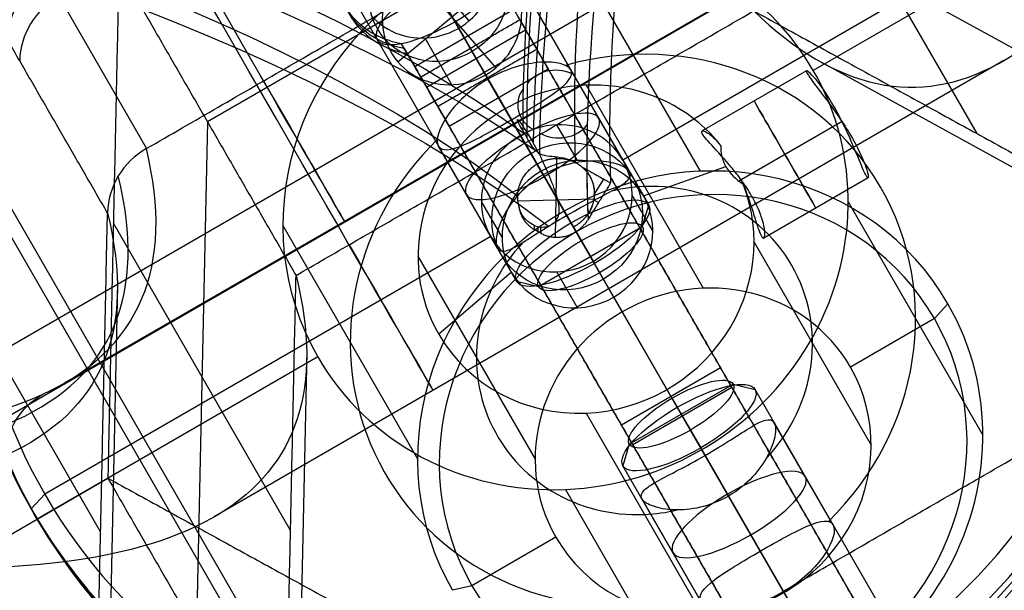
# Model space of a CAD drawing. Header units: millimetres. Extents: x -445 to 449, y -417 to 415.
# Tile 203 of 256: x 140 to 166, y -275 to -260. Entities that reach past the tile are written whole.
import ezdxf

# ---------------------------------------------------------------- set-up
doc = ezdxf.new("R2010")
doc.units = ezdxf.units.MM
doc.header["$MEASUREMENT"] = 0
doc.layers.add('Default', color=7, linetype='Continuous', true_color=0x000000)

msp = doc.modelspace()

# ---------------------------------------------------------------- linework, layer by layer
at = {"layer": 'Default', "color": 9, "true_color": 0xbfbfbf}
for p, q in [((184.801, -242.874, -933.787), (119.451, -280.604, -933.787)), ((184.491, -244.864, -928.918), (121.33, -281.331, -928.918)), ((127.773, -245.347, -931.166), (164.308, -308.627, -938.428)), ((129.26, -247.178, -926.373), (164.577, -308.348, -933.393)), ((153.079, -263.389, -730.734), (146.655, -252.262, -734.879)), ((149.127, -252.544, -748.586), (156.441, -265.212, -743.868)), ((147.088, -253.012, -746.683), (154.402, -265.68, -741.964)), ((147.702, -254.075, -750.49), (155.016, -266.744, -745.771)), ((145.662, -254.544, -748.586), (152.977, -267.212, -743.868)), ((165.05, -263.34, -762.188), (160.406, -255.295, -733.39)), ((138.671, -255.755, -736.767), (143.276, -263.731, -765.318)), ((164.677, -256.274, -806.037), (141.118, -269.876, -806.037)), ((156.873, -256.104, -749.631), (144.873, -263.032, -749.631)), ((168.583, -262.53, -745.947), (156.873, -256.104, -749.631)), ((167.454, -257.287, -730.12), (155.763, -264.037, -730.12)), ((168.117, -257.436, -731.548), (160.756, -261.686, -731.548)), ((154.261, -258.213, -733.566), (157.791, -264.328, -755.455)), ((149.864, -261.461, -712.983), (152.702, -259.096, -713.186)), ((152.435, -261.613, -712.526), (150.131, -258.943, -713.643)), ((150.773, -259.283, -708.612), (151.729, -260.391, -708.148)), ((153.195, -263.591, -764.03), (150.776, -259.401, -749.032)), ((150.899, -259.614, -707.448), (151.608, -260.842, -706.991)), ((151.053, -259.88, -708.4), (151.762, -261.107, -707.942)), ((152.907, -260.092, -706.991), (150.309, -261.592, -706.991)), ((153.708, -261.479, -707.155), (153.007, -260.264, -707.608)), ((150.616, -262.123, -706.894), (153.214, -260.623, -706.894)), ((150.616, -262.123, -707.894), (153.214, -260.623, -707.894)), ((150.107, -261.242, -708.172), (149.954, -260.976, -707.22)), ((151.283, -262.06, -712.587), (150.577, -260.837, -708.209)), ((153.459, -261.047, -708.022), (153.278, -260.733, -706.898)), ((150.031, -261.109, -707.696), (150.386, -261.725, -707.467)), ((165.749, -261.429, -806.037), (145.046, -273.381, -806.037)), ((150.131, -261.284, -707.105), (150.285, -261.55, -708.057)), ((153.657, -261.39, -707.683), (163.29, -278.075, -721.774)), ((174.165, -268.714, -771.201), (160.982, -261.48, -775.347)), ((151.206, -263.146, -707.28), (153.804, -261.646, -707.28)), ((155.939, -264.342, -744.192), (154.395, -261.669, -745.187)), ((160.574, -261.692, -736.306), (157.84, -263.27, -736.306)), ((150.409, -261.764, -707.608), (151.11, -262.979, -707.155)), ((152.21, -261.885, -708.087), (161.843, -278.569, -722.177)), ((153.674, -264.42, -742.434), (152.227, -261.913, -743.367)), ((150.861, -262.547, -708.022), (150.68, -262.233, -706.898)), ((154.798, -262.073, -736.078), (157.868, -267.39, -755.113)), ((152.505, -262.396, -707.28), (162.138, -279.081, -721.37)), ((153.62, -264.325, -734.087), (152.676, -262.692, -736.248)), ((144.873, -263.032, -749.631), (144.583, -276.387, -745.947)), ((151.059, -262.89, -707.683), (160.692, -279.575, -721.774)), ((154.288, -265.483, -746.241), (152.841, -262.977, -747.174)), ((161.509, -263.024, -734.685), (158.803, -264.586, -734.685)), ((161.509, -263.024, -737.927), (158.865, -264.55, -737.927)), ((154.571, -264.048, -734.011), (154.03, -263.111, -730.658)), ((152.474, -266.342, -744.192), (150.931, -263.669, -745.187)), ((154.023, -263.988, -730.293), (153.992, -266.055, -729.702)), ((156.303, -264.974, -733.473), (158.466, -264.206, -734.764)), ((155.014, -264.933, -729.853), (155.262, -264.531, -729.925)), ((162.195, -264.499, -736.306), (159.462, -266.077, -736.306)), ((153.014, -265.103, -730.134), (155.006, -265.046, -729.829)), ((154.999, -265.077, -729.815), (155.124, -265.147, -729.774)), ((156.548, -265.891, -733.177), (156.007, -264.955, -729.825)), ((152.595, -266.056, -733.769), (152.054, -265.12, -730.416)), ((154.537, -265.914, -756.062), (154.222, -265.369, -755.74)), ((156.273, -265.781, -743.736), (156.441, -265.212, -743.868)), ((161.672, -265.126, -730.439), (165.202, -271.241, -752.328)), ((142.071, -273.768, -762.709), (137.466, -265.792, -734.157)), ((147.05, -273.732, -762.188), (142.406, -265.687, -733.39)), ((146.85, -265.746, -732.657), (150.38, -271.861, -754.546)), ((156.273, -265.781, -743.736), (153.553, -267.351, -743.736)), ((154.672, -266.148, -742.241), (154.402, -265.68, -741.964)), ((154.475, -265.807, -729.696), (154.497, -265.77, -729.702)), ((152.298, -266.037, -730.12), (140.607, -272.787, -730.12)), ((154.537, -265.914, -756.062), (155.746, -268.009, -755.282)), ((154.672, -266.148, -742.241), (155.154, -266.984, -745.231)), ((159.204, -266.182, -734.22), (162.274, -271.5, -753.254)), ((150.392, -266.551, -735.538), (153.462, -271.868, -754.572)), ((161.406, -277.812, -725.362), (154.982, -266.686, -729.506)), ((155.154, -266.984, -745.231), (155.016, -266.744, -745.771)), ((152.839, -266.974, -733.473), (150.937, -268.596, -734.879)), ((154.571, -267.9, -732.935), (154.03, -266.964, -729.582)), ((142.512, -267.32, -774.676), (142.119, -285.449, -769.675)), ((153.553, -267.351, -743.736), (152.977, -267.212, -743.868)), ((155.523, -267.622, -732.859), (156.92, -270.041, -733.51)), ((163.93, -268.184, -753.913), (164.286, -267.801, -753.437)), ((163.93, -268.184, -753.913), (161.729, -269.455, -753.913)), ((147.766, -269.186, -731.548), (140.404, -273.436, -731.548)), ((147.475, -269.07, -774.193), (147.153, -283.9, -770.102)), ((158.326, -269.477, -715.132), (155.728, -270.977, -715.132)), ((158.326, -269.477, -715.132), (158.621, -269.988, -714.325)), ((155.932, -271.472, -742.201), (158.653, -269.902, -742.201)), ((158.621, -269.988, -714.325), (156.023, -271.488, -714.325)), ((158.653, -269.902, -742.201), (159.229, -270.041, -742.069)), ((157.051, -270.269, -740.706), (157.19, -270.509, -740.166)), ((157.051, -270.269, -740.706), (157.533, -271.105, -743.696)), ((166.543, -282.709, -737.35), (159.229, -270.041, -742.069)), ((164.504, -283.178, -735.447), (157.19, -270.509, -740.166)), ((154.798, -270.661, -733.679), (157.868, -275.978, -752.713)), ((156.023, -271.488, -714.325), (155.728, -270.977, -715.132)), ((161.274, -273.584, -740.749), (159.731, -270.911, -741.745)), ((157.533, -271.105, -743.696), (157.804, -271.573, -743.973)), ((155.932, -271.472, -742.201), (155.765, -272.041, -742.069)), ((165.118, -284.241, -739.254), (157.804, -271.573, -743.973)), ((157.83, -271.618, -729.245), (161.874, -278.623, -726.636)), ((159.365, -274.276, -738.763), (157.917, -271.769, -739.696)), ((163.079, -284.709, -737.35), (155.765, -272.041, -742.069)), ((137.529, -275.096, -731.548), (142.261, -272.364, -731.548)), ((140.607, -272.787, -730.12), (140.251, -273.17, -730.596)), ((154.261, -272.66, -729.53), (157.791, -278.774, -751.419)), ((159.979, -275.34, -742.569), (158.531, -272.833, -743.503)), ((157.81, -275.584, -740.749), (156.267, -272.911, -741.745)), ((154.007, -273.913, -753.913), (151.806, -275.184, -753.913)), ((151.806, -275.184, -753.913), (151.296, -275.301, -753.437))]:
    msp.add_line(p, q, dxfattribs=at)
at = {"layer": 'Default', "color": 9, "true_color": 0xbfbfbf, "extrusion": (-0.153498, 0.265866, 0.951711)}
for centre, radius in [((-0.876, 67.598, -789.971), 16), ((-0.876, 67.598, -768.771), 1.85), ((-0.876, 67.598, -790.733), 2)]:
    msp.add_circle(centre, radius, dxfattribs=at)
at = {"layer": 'Default', "color": 9, "true_color": 0xbfbfbf, "extrusion": (-0.475855, 0.824206, -0.306996)}
for centre in [(-0.876, -802.471, -56.983), (-0.876, -802.471, -61.907), (-0.876, -802.471, -73.289)]:
    msp.add_circle(centre, 2, dxfattribs=at)
at = {"layer": 'Default', "color": 9, "true_color": 0xbfbfbf, "extrusion": (0.866025, 0.5, 0)}
msp.add_circle((-308.54, -736.306, 6.632), 1.621, dxfattribs=at)
at = {"layer": 'Default', "color": 9, "true_color": 0xbfbfbf, "extrusion": (0.839507, -0.468745, 0.274783)}
for centre, radius, start, end in [((-83.21, -806.881, 51.984), 79.9, 14.94675, 154.46812), ((-83.21, -806.881, 51.984), 79.9, 14.94675, 154.46812), ((-83.21, -806.881, 51.984), 80.1, 14.9084, 153.98677), ((-83.21, -806.881, 52.884), 81, 17.68616, 152.9454), ((-83.21, -806.881, 53.084), 81, 17.69251, 153.24135), ((-83.21, -806.881, 53.984), 80.1, 15.17278, 156.026), ((-83.21, -806.881, 52.884), 79, 15.12179, 155.77743), ((-83.21, -806.881, 52.884), 79, 15.12179, 155.77743), ((-83.21, -806.881, 53.984), 79, 15.12179, 155.81327), ((-83.21, -806.881, 53.984), 80.1, 152.54871, 156.026), ((-83.21, -806.881, 52.995), 81, 156.00659, 156.19061), ((-83.21, -806.881, 53.084), 81, 155.96462, 156.19087)]:
    msp.add_arc(centre, radius, start, end, dxfattribs=at)
at = {"layer": 'Default', "color": 9, "true_color": 0xbfbfbf, "extrusion": (0.866025, 0.5, 0)}
for centre, radius, start, end in [((-106.757, -806.037, -4.244), 197.521, 168.10306, 213.35331), ((-106.757, -806.037, -4.447), 202.521, 168.0287, 213.39784), ((-302.313, -708.894, 0.876), 2, 72.1217, 126.1796), ((-302.313, -708.894, 0.876), 1, 72.1217, 126.1796)]:
    msp.add_arc(centre, radius, start, end, dxfattribs=at)
at = {"layer": 'Default', "color": 9, "true_color": 0xbfbfbf, "extrusion": (0.014337, 0.961422, -0.274702)}
for centre, radius, start, end in [((-82.534, -800.781, -50.983), 80, 10.8894, 158.78461), ((-82.534, -800.781, -51.983), 81, 13.4419, 157.66976), ((-82.534, -800.781, -51.983), 79, 10.84081, 160.36744), ((-82.534, -800.781, -52.983), 80, 10.71711, 160.10855), ((-82.534, -800.781, -50.983), 80, 160.4, 160.49995)]:
    msp.add_arc(centre, radius, start, end, dxfattribs=at)
at = {"layer": 'Default', "color": 9, "true_color": 0xbfbfbf, "extrusion": (-0.153498, 0.265866, 0.951711)}
for centre, radius, start, end in [((-0.876, 67.598, -790.471), 16, 180, 0), ((-0.876, 67.598, -788.971), 15.5, 180, 0), ((-0.876, 67.598, -789.471), 16, 180, 360), ((-0.876, 67.598, -788.971), 15.5, 0, 180), ((-0.876, 67.598, -790.471), 7.5, 180, 0), ((-0.876, 67.598, -789.471), 16, 61.2125, 180), ((-0.876, 67.598, -790.471), 16, 61.2125, 180), ((-0.876, 67.598, -766.471), 1.85, 10.2818, 190.2818), ((-0.876, 67.598, -765.471), 2.3, 310.7057, 49.2943), ((-0.876, 67.598, -765.943), 2.3, 310.7057, 49.2943), ((-0.876, 67.598, -766.471), 2.3, 310.7057, 49.2943), ((-0.876, 67.598, -771.071), 1.85, 241.2125, 10.2818), ((-0.876, 67.598, -771.071), 1.85, 10.2818, 190.2818), ((7.785, 52.598, -805.471), 2, 270, 330), ((-0.876, 67.598, -801.971), 7.5, 104.9662, 255.0338), ((-0.876, 67.598, -793.971), 4.459, 187.9224, 360), ((-0.876, 67.598, -790.471), 7.5, 61.2125, 180), ((-0.876, 67.598, -788.971), 2, 241.2125, 0), ((-0.876, 67.598, -788.971), 2, 180, 241.2125), ((-0.876, 67.598, -801.971), 7.5, 284.9662, 61.2125), ((-0.876, 67.598, -813.971), 7, 180, 360), ((-0.876, 67.598, -788.971), 2, 0, 180), ((-0.876, 67.598, -792.494), 2, 241.2125, 0), ((-0.876, 67.598, -792.494), 2, 180, 241.2125), ((-0.876, 67.598, -813.471), 7.5, 180, 0), ((-0.876, 67.598, -803.952), 4.459, 107.5449, 252.4551), ((-0.876, 67.598, -793.971), 4.459, 61.2125, 172.0776), ((-0.876, 67.598, -792.494), 2, 0, 180), ((-0.876, 67.598, -803.952), 4.459, 287.5449, 61.2125), ((-0.876, 67.598, -813.971), 4.458, 180, 360), ((-0.876, 67.598, -813.471), 7.5, 61.2125, 180), ((-0.876, 67.598, -813.971), 7, 0, 180), ((-0.876, 67.598, -793.971), 4.458, 0, 61.2125), ((-0.876, 67.598, -790.471), 7.5, 0, 61.2125), ((-0.876, 67.598, -813.971), 4.458, 61.2125, 180), ((-0.876, 67.598, -789.471), 16, 0, 61.2125), ((-0.876, 67.598, -803.952), 4.459, 61.2125, 72.4551), ((-0.876, 67.598, -790.471), 16, 360, 61.2125), ((-0.876, 67.598, -813.971), 4.458, 0, 61.2125)]:
    msp.add_arc(centre, radius, start, end, dxfattribs=at)
at = {"layer": 'Default', "color": 9, "true_color": 0xbfbfbf, "extrusion": (0.866025, 0.5, 8.89372e-13)}
msp.add_arc((-302.313, -708.894, 2.376), 2, 72.1217, 126.1796, dxfattribs=at)
at = {"layer": 'Default', "color": 9, "true_color": 0xbfbfbf, "extrusion": (0.866025, 0.5, 1.77378e-12)}
msp.add_arc((-302.313, -708.894, 2.376), 1, 72.1217, 126.1796, dxfattribs=at)
at = {"layer": 'Default', "color": 9, "true_color": 0xbfbfbf, "extrusion": (0.866025, 0.5, 5.53779e-13)}
msp.add_arc((-302.313, -708.894, -0.624), 2, 72.1217, 126.1796, dxfattribs=at)
at = {"layer": 'Default', "color": 9, "true_color": 0xbfbfbf, "extrusion": (0.01253, 0.522288, 0.852677)}
for centre, start, end in [((-160.264, -158.608, -754.007), 238.2669, 328.2669), ((-160.159, -158.438, -754.007), 328.2669, 58.2669), ((-160.329, -158.333, -754.007), 58.2669, 148.2669)]:
    msp.add_arc(centre, 0.9, start, end, dxfattribs=at)
at = {"layer": 'Default', "color": 9, "true_color": 0xbfbfbf, "extrusion": (0.866025, 0.5, 3.84026e-13)}
msp.add_arc((-302.313, -708.894, -0.624), 1, 72.1217, 126.1796, dxfattribs=at)
at = {"layer": 'Default', "color": 9, "true_color": 0xbfbfbf, "extrusion": (-0.475855, 0.824206, -0.306996)}
for centre, radius, start, end in [((-0.876, -802.471, -64.668), 2, 90, 180), ((-0.876, -802.471, -64.668), 2, 180, 270), ((-0.876, -802.471, -64.668), 2, 270, 90), ((-0.876, -802.471, -65.098), 1.571, 90, 270), ((-0.876, -802.471, -65.098), 1.571, 270, 90), ((-0.876, -802.471, -70.098), 1.571, 90, 270), ((-0.876, -802.471, -70.527), 2, 90, 270), ((-0.876, -802.471, -70.098), 1.571, 270, 90), ((-0.876, -802.471, -70.527), 2, 360, 90), ((-0.876, -802.471, -70.527), 2, 270, 360)]:
    msp.add_arc(centre, radius, start, end, dxfattribs=at)
at = {"layer": 'Default', "color": 9, "true_color": 0xbfbfbf, "extrusion": (0.014329, 0.961422, -0.274705)}
msp.add_arc((-82.532, -800.781, -51.982), 81, 160.62522, 160.63041, dxfattribs=at)
at = {"layer": 'Default', "color": 9, "true_color": 0xbfbfbf, "extrusion": (0.839509, -0.468743, 0.274782)}
msp.add_arc((-83.21, -806.881, 52.884), 81, 156.02945, 156.19026, dxfattribs=at)
at = {"layer": 'Default', "color": 9, "true_color": 0xbfbfbf}
for points, degree in [([(93.04, -262.385, -931.793), (137.862, -236.507, -931.793), (182.684, -210.629, -931.793)], 2), ([(183.115, -211.375, -929.631), (138.293, -237.253, -929.631), (93.471, -263.131, -929.631)], 2), ([(183.482, -215.873, -926.373), (140.105, -240.917, -926.373), (96.727, -265.961, -926.373)], 2), ([(160.252, -255.029, -765.011), (167.571, -259.045, -762.709), (174.89, -263.062, -760.406)], 2), ([(143.276, -263.731, -765.318), (150.776, -259.401, -765.318), (158.276, -255.07, -765.318)], 2), ([(142.252, -265.421, -765.011), (139.95, -261.433, -750.735), (137.647, -257.445, -736.46)], 2), ([(142.55, -259.01, -735.232), (142.406, -265.687, -733.39), (142.261, -272.364, -731.548)], 2), ([(142.55, -259.01, -735.232), (144.873, -263.032, -749.631), (147.195, -267.055, -764.03)], 2), ([(147.195, -267.055, -764.03), (153.195, -263.591, -764.03), (159.195, -260.127, -764.03)], 2), ([(159.195, -260.127, -764.03), (165.05, -263.34, -762.188), (170.906, -266.553, -760.346)], 2), ([(150.463, -261.857, -707.942), (151.762, -261.107, -707.942), (153.061, -260.357, -707.942)], 2), ([(150.309, -261.592, -706.991), (150.131, -261.284, -707.105), (149.954, -260.976, -707.22)], 2), ([(150.107, -261.242, -708.172), (150.285, -261.55, -708.057), (150.463, -261.857, -707.942)], 2), ([(153.509, -261.135, -708.087), (152.21, -261.885, -708.087), (150.911, -262.635, -708.087)], 2), ([(163.142, -277.819, -722.177), (158.326, -269.477, -715.132), (153.509, -261.135, -708.087)], 2), ([(153.509, -261.135, -708.087), (153.657, -261.39, -707.683), (153.804, -261.646, -707.28)], 2), ([(150.463, -261.857, -707.942), (150.386, -261.725, -707.467), (150.309, -261.592, -706.991)], 2), ([(153.804, -261.646, -707.28), (158.621, -269.988, -714.325), (163.437, -278.331, -721.37)], 2), ([(160.574, -261.692, -736.306), (160.565, -261.697, -736.475), (160.573, -261.723, -736.643), (160.599, -261.768, -736.804)], 3), ([(150.911, -262.635, -708.087), (155.728, -270.977, -715.132), (160.544, -279.319, -722.177)], 2), ([(151.206, -263.146, -707.28), (151.059, -262.89, -707.683), (150.911, -262.635, -708.087)], 2), ([(160.839, -279.831, -721.37), (156.023, -271.488, -714.325), (151.206, -263.146, -707.28)], 2), ([(143.276, -263.731, -765.318), (143.274, -263.732, -765.318), (143.272, -263.733, -765.318), (143.271, -263.734, -765.318)], 3), ([(153.543, -263.824, -726.103), (153.503, -263.744, -726.021), (153.459, -263.662, -725.941), (153.41, -263.579, -725.866)], 3), ([(153.575, -263.888, -726.17), (153.565, -263.867, -726.147), (153.554, -263.845, -726.125), (153.543, -263.824, -726.103)], 3), ([(158.33, -263.652, -735.068), (158.306, -264.034, -734.799), (158.524, -264.411, -734.658), (158.915, -264.665, -734.69)], 3), ([(154.517, -264.092, -730.125), (154.581, -264.126, -730.102), (154.635, -264.166, -730.101), (154.692, -264.213, -730.112)], 3), ([(154.692, -264.213, -730.112), (155.067, -264.422, -729.989), (155.442, -264.632, -729.866)], 2), ([(155.442, -264.632, -729.866), (155.146, -265.111, -729.78), (154.85, -265.59, -729.694)], 2), ([(153.438, -265.745, -729.649), (153.197, -265.627, -729.759), (153.051, -265.423, -729.906), (153.032, -265.204, -730.102)], 3), ([(141.89, -282.114, -760.406), (142.071, -273.768, -762.709), (142.252, -265.421, -765.011)], 2), ([(142.252, -265.415, -765.013), (142.252, -265.417, -765.012), (142.252, -265.419, -765.012), (142.252, -265.421, -765.011)], 3), ([(153.604, -265.795, -729.514), (153.555, -265.791, -729.574), (153.505, -265.778, -729.619), (153.438, -265.745, -729.649)], 3), ([(153.611, -265.948, -729.795), (153.527, -265.901, -729.822), (153.443, -265.854, -729.849)], 2), ([(154.533, -265.909, -729.657), (154.499, -265.849, -729.68), (154.464, -265.789, -729.703)], 2), ([(187.193, -322.476, -935.733), (141.96, -294.219, -931.053), (96.727, -265.961, -926.373)], 2), ([(146.906, -280.409, -760.346), (147.05, -273.732, -762.188), (147.195, -267.055, -764.03)], 2), ([(139.566, -271.774, -809.304), (139.583, -271.448, -809.332), (139.781, -270.805, -809.416), (140.256, -270.338, -809.534), (140.535, -270.175, -809.594)], 3), ([(153.971, -278.791, -727.864), (159.971, -275.327, -727.864), (165.971, -271.862, -727.864)], 2), ([(142.261, -272.364, -731.548), (144.583, -276.387, -745.947), (146.906, -280.409, -760.346)], 2), ([(142.261, -272.364, -731.548), (148.116, -275.577, -729.706), (153.971, -278.791, -727.864)], 2), ([(169.85, -275.117, -726.329), (162.35, -279.448, -726.329), (154.85, -283.778, -726.329)], 2)]:
    msp.add_open_spline(points, degree=degree, dxfattribs=at)
for points, knots in [([(159.195, -260.127, -764.03), (161.365, -262.223, -777.708), (163.517, -262.648, -791.498), (167.716, -260.359, -818.833), (169.766, -257.639, -832.404), (173.684, -249.317, -858.752), (175.539, -243.755, -871.446), (178.995, -230.25, -895.53), (180.596, -222.305, -906.921), (182.054, -213.399, -917.515)], [709.935271, 709.935271, 709.935271, 709.935271, 752.393419, 752.393419, 794.836461, 794.836461, 837.156721, 837.156721, 879.495751, 879.495751, 879.495751, 879.495751]), ([(92.376, -260.452, -914.635), (99.827, -263.224, -905.327), (113.34, -267.745, -885.673), (130.599, -271.661, -850.389), (142.181, -271.169, -809.624), (144.02, -266.838, -779.856), (143.271, -263.734, -765.318)], [-189.353565, -189.353565, -189.353565, -189.353565, -153.964948, -118.576332, -71.39151, -24.206688, -24.206688, -24.206688, -24.206688]), ([(91.994, -260.932, -914.475), (99.41, -263.733, -905.156), (112.854, -268.306, -885.483), (130.004, -272.287, -850.19), (141.486, -271.846, -809.454), (143.29, -267.54, -779.731), (142.535, -264.447, -765.22)], [0, 0, 0, 0, 35.012927, 70.025854, 116.709757, 163.377349, 163.377349, 163.377349, 163.377349]), ([(154.395, -261.669, -745.187), (154.311, -261.523, -744.667), (154.012, -261.445, -744.21), (153.199, -261.5, -743.557), (152.7, -261.64, -743.367), (151.754, -262.186, -743.367), (151.383, -262.549, -743.557), (150.929, -263.225, -744.21), (150.847, -263.523, -744.667), (150.931, -263.669, -745.187)], [0, 0, 0, 0, 0.1514517, 0.1514517, 0.3029356, 0.3029356, 0.4544195, 0.4544195, 0.6058712, 0.6058712, 0.6058712, 0.6058712]), ([(142.252, -265.415, -765.013), (143.01, -268.505, -779.553), (141.204, -272.781, -809.332), (129.713, -273.123, -850.124), (112.57, -269.017, -885.442), (99.14, -264.357, -905.121), (91.735, -261.51, -914.442)], [-1314.671432, -1314.671432, -1314.671432, -1314.671432, -1267.486616, -1220.301788, -1184.913167, -1149.524555, -1149.524555, -1149.524555, -1149.524555]), ([(150.931, -263.669, -745.187), (151.015, -263.814, -745.708), (151.251, -263.782, -746.206), (151.93, -263.495, -746.945), (152.368, -263.25, -747.174), (153.314, -262.703, -747.174), (153.746, -262.447, -746.945), (154.334, -262.002, -746.206), (154.479, -261.814, -745.708), (154.395, -261.669, -745.187)], [0.6058712, 0.6058712, 0.6058712, 0.6058712, 0.7573229, 0.7573229, 0.9088068, 0.9088068, 1.0602907, 1.0602907, 1.2117424, 1.2117424, 1.2117424, 1.2117424]), ([(162.141, -264.44, -735.809), (162.093, -264.352, -735.5), (162.02, -264.173, -735.228), (161.799, -263.649, -734.784), (161.637, -263.272, -734.659), (161.264, -262.547, -734.722), (161.059, -262.222, -734.911), (160.721, -261.786, -735.506), (160.596, -261.679, -735.901), (160.574, -261.692, -736.306)], [0.4824965, 0.4824965, 0.4824965, 0.4824965, 0.5757216, 0.5757216, 0.6939047, 0.6939047, 0.8132314, 0.8132314, 0.9314925, 0.9314925, 0.9314925, 0.9314925]), ([(160.599, -261.768, -736.804), (160.662, -261.877, -737.195), (160.831, -262.094, -737.523), (161.257, -262.656, -737.916), (161.504, -263, -737.978), (161.917, -263.686, -737.788), (162.06, -264.006, -737.539), (162.211, -264.432, -736.874), (162.217, -264.537, -736.458), (162.165, -264.479, -735.971), (162.154, -264.463, -735.889), (162.141, -264.44, -735.809)], [0, 0, 0, 0, 0.1141303, 0.1141303, 0.2281087, 0.2281087, 0.3429683, 0.3429683, 0.4584068, 0.4584068, 0.4824965, 0.4824965, 0.4824965, 0.4824965]), ([(153.139, -263.254, -727.759), (153.07, -263.149, -727.371), (153.002, -263.02, -726.861), (152.995, -262.953, -726.112), (153.024, -262.977, -725.864), (153.154, -263.157, -725.613), (153.268, -263.338, -725.648), (153.41, -263.579, -725.866)], [-0.2066869, -0.2066869, -0.2066869, -0.2066869, -0.125171, -0.125171, -0.0690878, -0.0690878, 0, 0, 0, 0]), ([(158.915, -264.665, -734.69), (159.036, -264.956, -734.714), (159.091, -265.133, -734.797), (159.191, -265.445, -734.971), (159.228, -265.565, -735.072), (159.326, -265.873, -735.396), (159.372, -265.995, -735.637), (159.45, -266.101, -736.163), (159.483, -266.093, -736.446), (159.491, -265.939, -736.905), (159.487, -265.865, -737.062), (159.447, -265.683, -737.317), (159.428, -265.611, -737.406), (159.376, -265.461, -737.55), (159.357, -265.409, -737.596), (159.281, -265.236, -737.721), (159.226, -265.118, -737.794), (159.053, -264.819, -737.905), (158.97, -264.696, -737.922), (158.839, -264.512, -737.931), (158.795, -264.455, -737.925), (158.664, -264.287, -737.899), (158.592, -264.202, -737.87), (158.397, -263.975, -737.766), (158.295, -263.866, -737.678), (158.036, -263.584, -737.381), (157.929, -263.465, -737.146), (157.83, -263.32, -736.71), (157.819, -263.28, -736.515), (157.84, -263.27, -736.306)], [0.3075037, 0.3075037, 0.3075037, 0.3075037, 0.3618748, 0.3618748, 0.4162459, 0.4162459, 0.5256726, 0.5256726, 0.634687, 0.634687, 0.6874109, 0.6874109, 0.7137728, 0.7137728, 0.7269538, 0.7269538, 0.7401348, 0.7401348, 0.7533174, 0.7533174, 0.7665, 0.7665, 0.7928652, 0.7928652, 0.8455957, 0.8455957, 0.9545721, 0.9545721, 1.0348284, 1.0348284, 1.0348284, 1.0348284]), ([(157.84, -263.27, -736.306), (157.848, -263.266, -736.23), (157.861, -263.266, -736.153), (157.908, -263.278, -735.924), (157.953, -263.298, -735.771), (158.091, -263.401, -735.442), (158.175, -263.465, -735.27), (158.33, -263.652, -735.068)], [1.0348284, 1.0348284, 1.0348284, 1.0348284, 1.0640759, 1.0640759, 1.1184208, 1.1184208, 1.1727658, 1.1727658, 1.1727658, 1.1727658]), ([(147.195, -267.055, -764.03), (147.926, -269.982, -777.708), (147.219, -272.057, -791.499), (143.137, -274.549, -818.833), (139.755, -274.965, -832.404), (130.59, -274.197, -858.752), (124.846, -273.022, -871.446), (111.422, -269.263, -895.531), (103.741, -266.678, -906.921), (95.299, -263.487, -917.515)], [709.935271, 709.935271, 709.935271, 709.935271, 752.393422, 752.393422, 794.836466, 794.836466, 837.156729, 837.156729, 879.495751, 879.495751, 879.495751, 879.495751]), ([(154.517, -264.092, -730.125), (154.33, -263.992, -730.194), (154.095, -263.963, -730.227), (153.813, -263.934, -730.093), (153.732, -263.924, -730.023), (153.606, -263.881, -729.835), (153.562, -263.855, -729.736), (153.455, -263.77, -729.444), (153.407, -263.703, -729.242), (153.319, -263.573, -728.835), (153.283, -263.507, -728.631), (153.25, -263.445, -728.425)], [-0.4445275, -0.4445275, -0.4445275, -0.4445275, -0.3766791, -0.3766791, -0.3449477, -0.3449477, -0.3171386, -0.3171386, -0.2612072, -0.2612072, -0.2055149, -0.2055149, -0.2055149, -0.2055149]), ([(143.271, -263.734, -765.318), (142.969, -263.906, -765.308), (142.713, -264.154, -765.273), (142.358, -264.74, -765.167), (142.259, -265.077, -765.095), (142.252, -265.415, -765.013)], [-7.355431, -7.355431, -7.355431, -7.355431, -6.289077, -6.289077, -5.222526, -5.222526, -5.222526, -5.222526]), ([(155.939, -264.342, -744.192), (155.893, -264.264, -743.911), (155.785, -264.201, -743.671), (155.496, -264.102, -743.254), (155.313, -264.066, -743.076), (154.889, -264.051, -742.769), (154.659, -264.069, -742.651), (154.179, -264.181, -742.484), (153.928, -264.274, -742.434), (153.42, -264.566, -742.434), (153.215, -264.737, -742.485), (152.878, -265.097, -742.651), (152.747, -265.288, -742.769), (152.548, -265.663, -743.076), (152.487, -265.838, -743.254), (152.429, -266.138, -743.672), (152.429, -266.264, -743.911), (152.474, -266.342, -744.192)], [-1.2246708, -1.2246708, -1.2246708, -1.2246708, -1.1490421, -1.1490421, -1.0719461, -1.0719461, -0.9946182, -0.9946182, -0.9185031, -0.9185031, -0.842372, -0.842372, -0.765058, -0.765058, -0.6879458, -0.6879458, -0.6123354, -0.6123354, -0.6123354, -0.6123354]), ([(153.575, -263.888, -726.17), (153.756, -264.265, -726.568), (153.945, -264.688, -727.249), (154.084, -265.205, -728.146), (154.11, -265.362, -728.427), (154.041, -265.587, -728.834), (153.991, -265.664, -728.973), (153.829, -265.77, -729.238), (153.725, -265.805, -729.365), (153.604, -265.795, -729.514)], [-0.6898557, -0.6898557, -0.6898557, -0.6898557, -0.6067862, -0.6067862, -0.5554058, -0.5554058, -0.5263849, -0.5263849, -0.5012382, -0.5012382, -0.5012382, -0.5012382]), ([(152.474, -266.342, -744.192), (152.52, -266.421, -744.472), (152.6, -266.434, -744.731), (152.802, -266.383, -745.204), (152.926, -266.317, -745.42), (153.236, -266.134, -745.8), (153.411, -266.02, -745.954), (153.81, -265.768, -746.173), (154.034, -265.63, -746.241), (154.542, -265.337, -746.241), (154.774, -265.211, -746.173), (155.191, -264.992, -745.954), (155.378, -264.897, -745.8), (155.691, -264.721, -745.419), (155.81, -264.646, -745.204), (155.955, -264.496, -744.73), (155.984, -264.421, -744.472), (155.939, -264.342, -744.192)], [-0.6123354, -0.6123354, -0.6123354, -0.6123354, -0.5367068, -0.5367068, -0.4596107, -0.4596107, -0.3822828, -0.3822828, -0.3061677, -0.3061677, -0.2300366, -0.2300366, -0.1527226, -0.1527226, -0.0756105, -0.0756105, 0, 0, 0, 0]), ([(156.267, -272.911, -741.745), (156.222, -272.832, -741.465), (156.25, -272.756, -741.206), (156.395, -272.607, -740.733), (156.514, -272.532, -740.517), (156.828, -272.356, -740.137), (157.014, -272.261, -739.983), (157.432, -272.042, -739.764), (157.664, -271.916, -739.696), (158.171, -271.623, -739.696), (158.396, -271.485, -739.764), (158.795, -271.233, -739.983), (158.97, -271.119, -740.137), (159.279, -270.935, -740.517), (159.403, -270.87, -740.733), (159.606, -270.819, -741.206), (159.686, -270.832, -741.465), (159.731, -270.911, -741.745)], [-0.6123354, -0.6123354, -0.6123354, -0.6123354, -0.5367068, -0.5367068, -0.4596107, -0.4596107, -0.3822828, -0.3822828, -0.3061677, -0.3061677, -0.2300366, -0.2300366, -0.1527226, -0.1527226, -0.0756105, -0.0756105, 0, 0, 0, 0]), ([(159.731, -270.911, -741.745), (159.776, -270.989, -742.025), (159.777, -271.115, -742.265), (159.718, -271.415, -742.683), (159.657, -271.59, -742.861), (159.459, -271.965, -743.168), (159.327, -272.156, -743.285), (158.991, -272.516, -743.452), (158.785, -272.687, -743.503), (158.278, -272.979, -743.503), (158.027, -273.072, -743.452), (157.547, -273.184, -743.285), (157.316, -273.202, -743.167), (156.892, -273.187, -742.861), (156.71, -273.151, -742.683), (156.421, -273.052, -742.265), (156.312, -272.989, -742.025), (156.267, -272.911, -741.745)], [-1.2246708, -1.2246708, -1.2246708, -1.2246708, -1.1490421, -1.1490421, -1.0719461, -1.0719461, -0.9946182, -0.9946182, -0.9185031, -0.9185031, -0.842372, -0.842372, -0.765058, -0.765058, -0.6879458, -0.6879458, -0.6123354, -0.6123354, -0.6123354, -0.6123354]), ([(157.81, -275.584, -740.749), (157.726, -275.439, -740.229), (157.872, -275.251, -739.731), (158.46, -274.806, -738.992), (158.891, -274.55, -738.763), (159.838, -274.003, -738.763), (160.276, -273.758, -738.992), (160.955, -273.471, -739.731), (161.19, -273.439, -740.229), (161.274, -273.584, -740.749)], [0.6058712, 0.6058712, 0.6058712, 0.6058712, 0.7573229, 0.7573229, 0.9088068, 0.9088068, 1.0602907, 1.0602907, 1.2117424, 1.2117424, 1.2117424, 1.2117424]), ([(161.274, -273.584, -740.749), (161.358, -273.73, -741.27), (161.277, -274.028, -741.727), (160.822, -274.704, -742.38), (160.452, -275.067, -742.569), (159.505, -275.613, -742.569), (159.006, -275.753, -742.38), (158.194, -275.808, -741.727), (157.894, -275.73, -741.27), (157.81, -275.584, -740.749)], [0, 0, 0, 0, 0.1514517, 0.1514517, 0.3029356, 0.3029356, 0.4544195, 0.4544195, 0.6058712, 0.6058712, 0.6058712, 0.6058712])]:
    msp.add_open_spline(points, degree=3, knots=knots, dxfattribs=at)
for points, weights in [([(153.25, -263.445, -728.425), (153.199, -263.347, -728.1), (153.139, -263.254, -727.759)], [0.896886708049, 0.914162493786, 0.938325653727]), ([(153.011, -264.908, -730.191), (153.054, -264.433, -730.321), (153.475, -264.16, -730.332)], [0.96954727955, 0.819894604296, 0.863320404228]), ([(153.475, -264.16, -730.332), (153.493, -264.149, -730.332), (153.511, -264.138, -730.332)], [0.864281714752, 0.866353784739, 0.868826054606]), ([(154.692, -264.213, -730.112), (155.02, -264.489, -729.978), (155.014, -264.919, -729.857)], [0.854776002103, 0.840592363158, 0.990954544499]), ([(153.032, -265.204, -730.102), (152.997, -265.059, -730.15), (153.011, -264.908, -730.191)], [1, 0.987528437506, 1]), ([(153.032, -265.204, -730.102), (153.066, -265.642, -729.971), (153.443, -265.854, -729.849)], [0.858477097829, 0.827139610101, 0.995253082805]), ([(154.85, -265.59, -729.694), (154.729, -265.786, -729.659), (154.533, -265.909, -729.657)], [0.99447803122, 0.902705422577, 0.870696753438])]:
    msp.add_rational_spline(points, weights, degree=2, dxfattribs=at)
for points, weights, knots in [([(153.511, -264.138, -730.332), (153.744, -264, -730.334), (154.012, -263.989, -730.294), (154.019, -263.988, -730.293), (154.027, -263.988, -730.292)], [0.868567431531, 0.900444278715, 1, 0.997025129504, 0.994110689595], [-2.121666, -2.121666, -2.121666, -1.5834457, -1.5834457, -1.5673629, -1.5673629, -1.5673629]), ([(154.027, -263.988, -730.292), (155.019, -263.959, -730.14), (155.017, -264.909, -729.867), (155.017, -264.915, -729.865), (155.017, -264.92, -729.864)], [0.995113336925, 0.709570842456, 1, 0.997618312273, 0.995275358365], [-7.909047, -7.909047, -7.909047, -6.337902, -6.337902, -6.325018, -6.325018, -6.325018]), ([(155.017, -264.92, -729.864), (155.017, -264.923, -729.863), (155.017, -264.926, -729.862), (155.004, -265.505, -729.697), (154.464, -265.789, -729.703)], [0.997471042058, 0.998730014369, 1, 0.80038331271, 0.872857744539], [-6.343098, -6.343098, -6.343098, -6.33623, -6.33623, -5.256641, -5.256641, -5.256641]), ([(155.014, -264.919, -729.857), (155.014, -264.929, -729.854), (155.014, -264.94, -729.851), (154.993, -265.509, -729.693), (154.464, -265.789, -729.703)], [0.990954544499, 0.995405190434, 1, 0.803251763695, 0.870831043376], [6.305306, 6.305306, 6.305306, 6.330133, 6.330133, 7.393184, 7.393184, 7.393184]), ([(153.611, -265.948, -729.795), (153.619, -265.952, -729.792), (153.627, -265.956, -729.79), (154.075, -266.195, -729.648), (154.533, -265.909, -729.657)], [0.991535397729, 0.995704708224, 1, 0.804840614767, 0.869756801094], [-2.8952356, -2.8952356, -2.8952356, -2.8741608, -2.8741608, -1.9166112, -1.9166112, -1.9166112])]:
    msp.add_rational_spline(points, weights, degree=2, knots=knots, dxfattribs=at)

doc.saveas('drawing.dxf')
